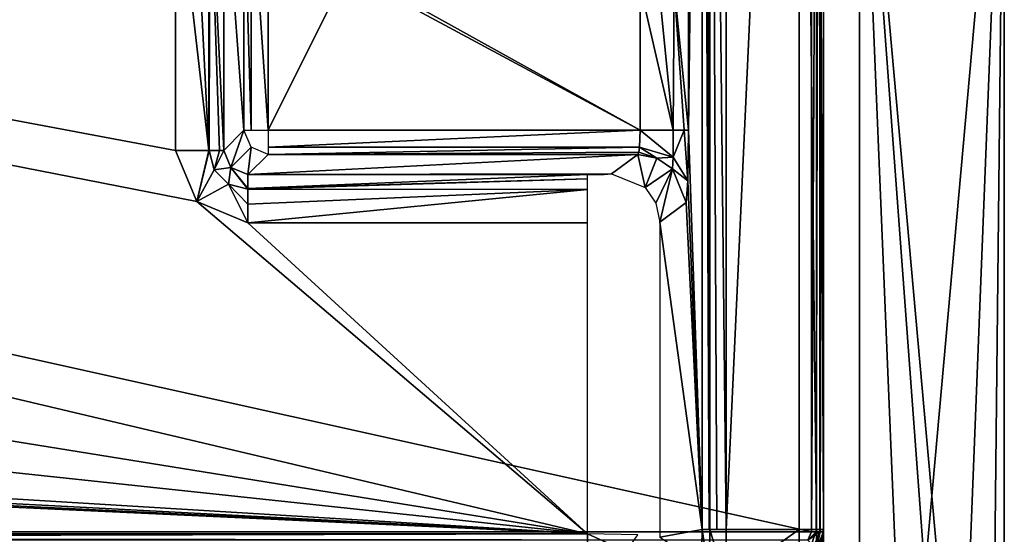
# Model space of a CAD drawing. Header units: millimetres. Extents: x -83 to 83, y -132 to 78.
# Tile 24 of 29: x 58 to 78, y -111 to -100. Entities that reach past the tile are written whole.
import ezdxf

# ---------------------------------------------------------------- set-up
doc = ezdxf.new("R2010")
doc.units = ezdxf.units.MM
doc.header["$LTSCALE"] = 52.148148
for name, color, linetype in [('1', 7, 'CONTINUOUS'), ('153', 7, 'CONTINUOUS'), ('154', 7, 'CONTINUOUS'), ('155', 7, 'CONTINUOUS'), ('156', 7, 'CONTINUOUS'), ('157', 7, 'CONTINUOUS'), ('158', 7, 'CONTINUOUS'), ('159', 7, 'CONTINUOUS'), ('160', 7, 'CONTINUOUS'), ('161', 7, 'CONTINUOUS'), ('162', 7, 'CONTINUOUS'), ('163', 7, 'CONTINUOUS'), ('166', 7, 'CONTINUOUS'), ('169', 7, 'CONTINUOUS'), ('174', 7, 'CONTINUOUS'), ('176', 7, 'CONTINUOUS'), ('22', 7, 'CONTINUOUS'), ('27', 7, 'CONTINUOUS'), ('28', 7, 'CONTINUOUS'), ('3', 7, 'CONTINUOUS'), ('4', 7, 'CONTINUOUS'), ('43', 7, 'CONTINUOUS'), ('44', 7, 'CONTINUOUS'), ('5', 7, 'CONTINUOUS'), ('6', 7, 'CONTINUOUS'), ('66', 7, 'CONTINUOUS'), ('68', 7, 'CONTINUOUS'), ('69', 7, 'CONTINUOUS'), ('7', 7, 'CONTINUOUS'), ('83', 7, 'CONTINUOUS'), ('91', 7, 'CONTINUOUS')]:
    doc.layers.add(name, color=color, linetype=linetype)

msp = doc.modelspace()

# ---------------------------------------------------------------- linework, layer by layer
at = {"layer": '1', "linetype": 'Continuous'}
for points in [[(74, -110.947), (74, -78), (72.483, -110.947), (74, -110.947)], [(74, -78), (72.483, -79.02), (72.483, -110.947), (74, -78)]]:
    msp.add_3dface(points, dxfattribs=at)
at = {"layer": '153', "linetype": 'Continuous'}
for points in [[(70.703, -99.672, -9.5), (70.703, -102.663, -9.5), (71.387, -102.663, -9.229), (70.703, -99.672, -9.5)], [(70.703, -99.672, -9.5), (71.387, -102.663, -9.229), (71.088, -99.672, -9.423), (70.703, -99.672, -9.5)], [(71.088, -99.672, -9.423), (71.387, -102.663, -9.229), (71.407, -99.672, -9.209), (71.088, -99.672, -9.423)], [(71.387, -102.663, -9.229), (71.611, -102.663, -8.917), (71.407, -99.672, -9.209), (71.387, -102.663, -9.229)], [(71.611, -102.663, -8.917), (71.702, -102.663, -8.535), (71.407, -99.672, -9.209), (71.611, -102.663, -8.917)], [(71.702, -102.663, -8.535), (71.702, -99.672, -8.535), (71.407, -99.672, -9.209), (71.702, -102.663, -8.535)]]:
    msp.add_3dface(points, dxfattribs=at)
at = {"layer": '154', "linetype": 'Continuous'}
for points in [[(71.384, -103.221, -9.451), (70.703, -102.663, -9.5), (70.688, -103.012, -9.642), (71.384, -103.221, -9.451)], [(71.387, -102.663, -9.229), (70.703, -102.663, -9.5), (71.384, -103.221, -9.451), (71.387, -102.663, -9.229)], [(71.687, -103.71, -8.961), (71.611, -102.663, -8.917), (71.384, -103.221, -9.451), (71.687, -103.71, -8.961)], [(71.611, -102.663, -8.917), (71.387, -102.663, -9.229), (71.384, -103.221, -9.451), (71.611, -102.663, -8.917)], [(71.687, -103.71, -8.961), (71.702, -102.663, -8.535), (71.611, -102.663, -8.917), (71.687, -103.71, -8.961)], [(71.044, -103.243, -9.999), (70.688, -103.012, -9.642), (70.671, -103.121, -9.8), (71.044, -103.243, -9.999)], [(71.384, -103.221, -9.451), (70.688, -103.012, -9.642), (71.044, -103.243, -9.999), (71.384, -103.221, -9.451)], [(70.652, -103.163, -9.987), (71.044, -103.243, -9.999), (70.671, -103.121, -9.8), (70.652, -103.163, -9.987)], [(71.368, -103.466, -10.004), (71.384, -103.221, -9.451), (71.044, -103.243, -9.999), (71.368, -103.466, -10.004)], [(71.687, -103.71, -8.961), (71.384, -103.221, -9.451), (71.368, -103.466, -10.004), (71.687, -103.71, -8.961)], [(71.651, -104.162, -9.996), (71.687, -103.71, -8.961), (71.368, -103.466, -10.004), (71.651, -104.162, -9.996)]]:
    msp.add_3dface(points, dxfattribs=at)
at = {"layer": '155', "linetype": 'Continuous'}
for points in [[(70.804, -103.852, -25.561), (70.652, -103.163, -9.987), (70.108, -103.57, -25.544), (70.804, -103.852, -25.561)], [(71.044, -103.243, -9.999), (70.652, -103.163, -9.987), (70.804, -103.852, -25.561), (71.044, -103.243, -9.999)], [(71.368, -103.466, -10.004), (71.044, -103.243, -9.999), (70.804, -103.852, -25.561), (71.368, -103.466, -10.004)], [(71.027, -104.176, -25.56), (71.368, -103.466, -10.004), (70.804, -103.852, -25.561), (71.027, -104.176, -25.56)], [(71.108, -104.57, -25.552), (71.368, -103.466, -10.004), (71.027, -104.176, -25.56), (71.108, -104.57, -25.552)], [(71.108, -104.57, -25.552), (71.651, -104.162, -9.996), (71.368, -103.466, -10.004), (71.108, -104.57, -25.552)]]:
    msp.add_3dface(points, dxfattribs=at)
at = {"layer": '156', "linetype": 'Continuous'}
for points in [[(69.609, -103.583, -26.026), (62.567, -103.874, -26.706), (69.609, -103.671, -26.411), (69.609, -103.583, -26.026)], [(62.567, -103.583, -26.026), (62.567, -103.874, -26.706), (69.609, -103.583, -26.026), (62.567, -103.583, -26.026)], [(69.609, -103.671, -26.411), (62.567, -103.885, -26.716), (69.609, -103.895, -26.726), (69.609, -103.671, -26.411)], [(62.567, -103.874, -26.706), (62.567, -103.885, -26.716), (69.609, -103.671, -26.411), (62.567, -103.874, -26.706)], [(62.567, -103.885, -26.716), (62.567, -104.195, -26.922), (69.609, -103.895, -26.726), (62.567, -103.885, -26.716)], [(62.567, -104.582, -27), (69.609, -104.582, -27), (69.609, -103.895, -26.726), (62.567, -104.582, -27)], [(62.567, -104.195, -26.922), (62.567, -104.582, -27), (69.609, -103.895, -26.726), (62.567, -104.195, -26.922)]]:
    msp.add_3dface(points, dxfattribs=at)
at = {"layer": '157', "linetype": 'Continuous'}
for points in [[(61.068, -103.083, -27), (61.506, -104.143, -27), (61.755, -103.083, -26.726), (61.068, -103.083, -27)], [(61.765, -103.083, -26.716), (61.506, -104.143, -27), (61.867, -103.487, -26.723), (61.765, -103.083, -26.716)], [(61.755, -103.083, -26.726), (61.506, -104.143, -27), (61.765, -103.083, -26.716), (61.755, -103.083, -26.726)], [(61.765, -103.083, -26.716), (61.867, -103.487, -26.723), (61.979, -103.083, -26.411), (61.765, -103.083, -26.716)], [(61.979, -103.083, -26.411), (61.867, -103.487, -26.723), (62.067, -103.083, -26.026), (61.979, -103.083, -26.411)], [(62.067, -103.083, -26.026), (61.867, -103.487, -26.723), (62.213, -103.437, -26.037), (62.067, -103.083, -26.026)], [(61.867, -103.487, -26.723), (61.506, -104.143, -27), (62.163, -103.783, -26.723), (61.867, -103.487, -26.723)], [(61.867, -103.487, -26.723), (62.163, -103.783, -26.723), (62.213, -103.437, -26.037), (61.867, -103.487, -26.723)], [(62.163, -103.783, -26.723), (62.567, -103.885, -26.716), (62.213, -103.437, -26.037), (62.163, -103.783, -26.723)], [(62.567, -103.874, -26.706), (62.567, -103.583, -26.026), (62.213, -103.437, -26.037), (62.567, -103.874, -26.706)], [(62.567, -103.885, -26.716), (62.567, -103.874, -26.706), (62.213, -103.437, -26.037), (62.567, -103.885, -26.716)], [(61.506, -104.143, -27), (62.567, -104.582, -27), (62.163, -103.783, -26.723), (61.506, -104.143, -27)], [(62.567, -104.195, -26.922), (62.567, -103.885, -26.716), (62.163, -103.783, -26.723), (62.567, -104.195, -26.922)], [(62.567, -104.582, -27), (62.567, -104.195, -26.922), (62.163, -103.783, -26.723), (62.567, -104.582, -27)]]:
    msp.add_3dface(points, dxfattribs=at)
at = {"layer": '158', "linetype": 'Continuous'}
for points in [[(61.455, -97.067, -26.922), (61.068, -97.067, -27), (61.755, -103.083, -26.726), (61.455, -97.067, -26.922)], [(61.068, -97.067, -27), (61.068, -103.083, -27), (61.755, -103.083, -26.726), (61.068, -97.067, -27)], [(61.765, -97.067, -26.716), (61.455, -97.067, -26.922), (61.755, -103.083, -26.726), (61.765, -97.067, -26.716)], [(61.765, -97.067, -26.716), (61.755, -103.083, -26.726), (61.765, -103.083, -26.716), (61.765, -97.067, -26.716)], [(61.776, -97.067, -26.706), (61.765, -97.067, -26.716), (61.765, -103.083, -26.716), (61.776, -97.067, -26.706)], [(61.776, -97.067, -26.706), (61.765, -103.083, -26.716), (61.979, -103.083, -26.411), (61.776, -97.067, -26.706)], [(62.067, -97.067, -26.026), (61.776, -97.067, -26.706), (62.067, -103.083, -26.026), (62.067, -97.067, -26.026)], [(61.776, -97.067, -26.706), (61.979, -103.083, -26.411), (62.067, -103.083, -26.026), (61.776, -97.067, -26.706)]]:
    msp.add_3dface(points, dxfattribs=at)
at = {"layer": '159', "linetype": 'Continuous'}
for points in [[(62.067, -97.067, -26.026), (62.067, -103.083, -26.026), (62.487, -102.663, -9.987), (62.067, -97.067, -26.026)], [(62.487, -97.487, -9.987), (62.067, -97.067, -26.026), (62.487, -102.663, -9.987), (62.487, -97.487, -9.987)]]:
    msp.add_3dface(points, dxfattribs=at)
at = {"layer": '160', "linetype": 'Continuous'}
for points in [[(62.487, -97.487, -9.987), (62.487, -102.663, -9.987), (62.638, -102.663, -9.642), (62.487, -97.487, -9.987)], [(62.638, -97.487, -9.642), (62.487, -97.487, -9.987), (62.638, -102.663, -9.642), (62.638, -97.487, -9.642)], [(62.987, -102.663, -9.5), (62.638, -97.487, -9.642), (62.638, -102.663, -9.642), (62.987, -102.663, -9.5)], [(62.987, -102.663, -9.5), (62.987, -97.487, -9.5), (62.638, -97.487, -9.642), (62.987, -102.663, -9.5)]]:
    msp.add_3dface(points, dxfattribs=at)
at = {"layer": '161', "linetype": 'Continuous'}
for points in [[(70.688, -103.012, -9.642), (70.703, -102.663, -9.5), (62.987, -103.012, -9.642), (70.688, -103.012, -9.642)], [(70.703, -102.663, -9.5), (62.987, -102.663, -9.5), (62.987, -103.012, -9.642), (70.703, -102.663, -9.5)], [(62.987, -103.163, -9.987), (70.688, -103.012, -9.642), (62.987, -103.012, -9.642), (62.987, -103.163, -9.987)], [(70.671, -103.121, -9.8), (70.688, -103.012, -9.642), (62.987, -103.163, -9.987), (70.671, -103.121, -9.8)], [(70.652, -103.163, -9.987), (70.671, -103.121, -9.8), (62.987, -103.163, -9.987), (70.652, -103.163, -9.987)]]:
    msp.add_3dface(points, dxfattribs=at)
at = {"layer": '162', "linetype": 'Continuous'}
for points in [[(70.108, -103.57, -25.544), (70.652, -103.163, -9.987), (62.567, -103.583, -26.026), (70.108, -103.57, -25.544)], [(62.567, -103.583, -26.026), (70.652, -103.163, -9.987), (62.987, -103.163, -9.987), (62.567, -103.583, -26.026)], [(70.108, -103.57, -25.544), (62.567, -103.583, -26.026), (69.956, -103.579, -25.886), (70.108, -103.57, -25.544)], [(62.567, -103.583, -26.026), (69.609, -103.583, -26.026), (69.956, -103.579, -25.886), (62.567, -103.583, -26.026)]]:
    msp.add_3dface(points, dxfattribs=at)
at = {"layer": '163', "linetype": 'Continuous'}
for points in [[(62.067, -103.083, -26.026), (62.213, -103.437, -26.037), (62.487, -102.663, -9.987), (62.067, -103.083, -26.026)], [(62.487, -102.663, -9.987), (62.213, -103.437, -26.037), (62.634, -103.016, -9.981), (62.487, -102.663, -9.987)], [(62.213, -103.437, -26.037), (62.567, -103.583, -26.026), (62.634, -103.016, -9.981), (62.213, -103.437, -26.037)], [(62.567, -103.583, -26.026), (62.987, -103.163, -9.987), (62.634, -103.016, -9.981), (62.567, -103.583, -26.026)]]:
    msp.add_3dface(points, dxfattribs=at)
at = {"layer": '166', "linetype": 'Continuous'}
for points in [[(75.25, -93.5, -29), (78.25, -93.5, -29), (75.25, -127, -29), (75.25, -93.5, -29)], [(78.25, -93.5, -29), (76.786, -130.535, -29), (75.25, -127, -29), (78.25, -93.5, -29)], [(77.869, -128.914, -29), (76.786, -130.535, -29), (78.25, -93.5, -29), (77.869, -128.914, -29)], [(78.25, -127, -29), (77.869, -128.914, -29), (78.25, -93.5, -29), (78.25, -127, -29)]]:
    msp.add_3dface(points, dxfattribs=at)
at = {"layer": '169', "linetype": 'Continuous'}
for points in [[(78.25, -127), (75.25, -93.5), (77.869, -128.914), (78.25, -127)], [(77.869, -128.914), (75.25, -93.5), (76.785, -130.536), (77.869, -128.914)], [(78.25, -93.5), (75.25, -93.5), (78.25, -127), (78.25, -93.5)], [(75.25, -93.5), (75.25, -127), (76.785, -130.536), (75.25, -93.5)]]:
    msp.add_3dface(points, dxfattribs=at)
at = {"layer": '174', "linetype": 'Continuous'}
for points in [[(75.25, -93.5, -29), (75.25, -127, -29), (75.25, -93.5), (75.25, -93.5, -29)], [(75.25, -127, -29), (75.25, -127), (75.25, -93.5), (75.25, -127, -29)]]:
    msp.add_3dface(points, dxfattribs=at)
at = {"layer": '176', "linetype": 'Continuous'}
for points in [[(78.25, -93.5, -29), (78.25, -93.5), (78.25, -127), (78.25, -93.5, -29)], [(78.25, -127, -29), (78.25, -93.5, -29), (78.25, -127), (78.25, -127, -29)]]:
    msp.add_3dface(points, dxfattribs=at)
at = {"layer": '22', "linetype": 'Continuous'}
for points in [[(-74.25, -110.996, -29), (-74.25, -78, -29), (74.25, -110.996, -29), (-74.25, -110.996, -29)], [(74.25, -110.996, -29), (-74.25, -78, -29), (74.25, -78, -29), (74.25, -110.996, -29)], [(-74.177, -111.173, -29), (-74.25, -110.996, -29), (74.177, -111.173, -29), (-74.177, -111.173, -29)], [(74.177, -111.173, -29), (-74.25, -110.996, -29), (74.25, -110.996, -29), (74.177, -111.173, -29)]]:
    msp.add_3dface(points, dxfattribs=at)
at = {"layer": '27', "linetype": 'Continuous'}
for points in [[(74.25, -110.996, -29), (74.25, -78, -29), (74.427, -78, -28.927), (74.25, -110.996, -29)], [(74.349, -110.996, -28.98), (74.25, -110.996, -29), (74.427, -78, -28.927), (74.349, -110.996, -28.98)], [(74.427, -110.996, -28.927), (74.349, -110.996, -28.98), (74.427, -78, -28.927), (74.427, -110.996, -28.927)], [(74.5, -78, -28.75), (74.429, -110.996, -28.924), (74.427, -78, -28.927), (74.5, -78, -28.75)], [(74.429, -110.996, -28.924), (74.427, -110.996, -28.927), (74.427, -78, -28.927), (74.429, -110.996, -28.924)], [(74.5, -110.996, -28.75), (74.429, -110.996, -28.924), (74.5, -78, -28.75), (74.5, -110.996, -28.75)]]:
    msp.add_3dface(points, dxfattribs=at)
at = {"layer": '28', "linetype": 'Continuous'}
for points in [[(74.177, -111.173, -29), (74.25, -110.996, -29), (74.349, -110.996, -28.98), (74.177, -111.173, -29)], [(74.177, -111.173, -29), (74.349, -110.996, -28.98), (74.427, -110.996, -28.927), (74.177, -111.173, -29)], [(74.177, -111.173, -29), (74.427, -110.996, -28.927), (74.302, -111.298, -28.927), (74.177, -111.173, -29)], [(74.302, -111.298, -28.927), (74.427, -110.996, -28.927), (74.354, -111.349, -28.756), (74.302, -111.298, -28.927)], [(74.429, -110.996, -28.924), (74.5, -110.996, -28.75), (74.354, -111.349, -28.756), (74.429, -110.996, -28.924)], [(74.427, -110.996, -28.927), (74.429, -110.996, -28.924), (74.354, -111.349, -28.756), (74.427, -110.996, -28.927)]]:
    msp.add_3dface(points, dxfattribs=at)
at = {"layer": '3', "linetype": 'Continuous'}
for points in [[(72.028, -79.02, -0.292), (71.983, -79.02, -0.483), (72.13, -110.947, -0.145), (72.028, -79.02, -0.292)], [(72.13, -110.947, -0.145), (71.983, -79.02, -0.483), (71.983, -110.947, -0.483), (72.13, -110.947, -0.145)], [(72.135, -79.02, -0.14), (72.028, -79.02, -0.292), (72.13, -110.947, -0.145), (72.135, -79.02, -0.14)], [(72.142, -110.947, -0.134), (72.135, -79.02, -0.14), (72.13, -110.947, -0.145), (72.142, -110.947, -0.134)], [(72.141, -79.02, -0.135), (72.135, -79.02, -0.14), (72.142, -110.947, -0.134), (72.141, -79.02, -0.135)], [(72.483, -110.947), (72.483, -79.02), (72.141, -79.02, -0.135), (72.483, -110.947)], [(72.483, -110.947), (72.141, -79.02, -0.135), (72.29, -110.947, -0.039), (72.483, -110.947)], [(72.29, -110.947, -0.039), (72.141, -79.02, -0.135), (72.142, -110.947, -0.134), (72.29, -110.947, -0.039)]]:
    msp.add_3dface(points, dxfattribs=at)
at = {"layer": '4', "linetype": 'Continuous'}
for points in [[(72.128, -111.921, -0.548), (71.983, -110.947, -0.483), (71.972, -111.666, -0.788), (72.128, -111.921, -0.548)], [(72.142, -110.947, -0.134), (71.983, -110.947, -0.483), (72.128, -111.921, -0.548), (72.142, -110.947, -0.134)], [(72.142, -110.947, -0.134), (72.13, -110.947, -0.145), (71.983, -110.947, -0.483), (72.142, -110.947, -0.134)], [(72.142, -110.947, -0.134), (72.128, -111.921, -0.548), (72.472, -112.026, -0.458), (72.142, -110.947, -0.134)], [(72.483, -110.947), (72.29, -110.947, -0.039), (72.142, -110.947, -0.134), (72.483, -110.947)], [(72.483, -110.947), (72.142, -110.947, -0.134), (72.472, -112.026, -0.458), (72.483, -110.947)]]:
    msp.add_3dface(points, dxfattribs=at)
at = {"layer": '43', "linetype": 'Continuous'}
for points in [[(74.5, -78, -0.5), (74.5, -110.947, -0.5), (74.5, -78, -28.75), (74.5, -78, -0.5)], [(74.5, -110.947, -0.5), (74.5, -110.996, -28.75), (74.5, -78, -28.75), (74.5, -110.947, -0.5)], [(74.5, -110.947, -0.5), (74.5, -111.666, -0.805), (74.5, -110.996, -28.75), (74.5, -110.947, -0.5)], [(74.5, -111.666, -0.805), (74.5, -111.946, -1.535), (74.5, -110.996, -28.75), (74.5, -111.666, -0.805)]]:
    msp.add_3dface(points, dxfattribs=at)
at = {"layer": '44', "linetype": 'Continuous'}
for points in [[(74.5, -111.946, -1.535), (74.354, -112.299, -1.547), (74.5, -110.996, -28.75), (74.5, -111.946, -1.535)], [(74.5, -110.996, -28.75), (74.354, -112.299, -1.547), (74.354, -111.349, -28.756), (74.5, -110.996, -28.75)]]:
    msp.add_3dface(points, dxfattribs=at)
at = {"layer": '5', "linetype": 'Continuous'}
for points in [[(74, -110.947), (72.472, -112.026, -0.458), (74, -112.026, -0.458), (74, -110.947)], [(74, -110.947), (72.483, -110.947), (72.472, -112.026, -0.458), (74, -110.947)]]:
    msp.add_3dface(points, dxfattribs=at)
at = {"layer": '6', "linetype": 'Continuous'}
for points in [[(74.354, -110.947, -0.146), (74, -112.026, -0.458), (74.354, -111.637, -0.336), (74.354, -110.947, -0.146)], [(74, -110.947), (74, -112.026, -0.458), (74.354, -110.947, -0.146), (74, -110.947)], [(74.354, -110.947, -0.146), (74.354, -111.637, -0.336), (74.5, -110.947, -0.5), (74.354, -110.947, -0.146)], [(74.5, -110.947, -0.5), (74.354, -111.637, -0.336), (74.5, -111.666, -0.805), (74.5, -110.947, -0.5)]]:
    msp.add_3dface(points, dxfattribs=at)
at = {"layer": '66', "linetype": 'Continuous'}
for points in [[(71.702, -102.663, -8.535), (71.983, -79.02, -0.483), (71.702, -99.672, -8.535), (71.702, -102.663, -8.535)], [(71.983, -110.947, -0.483), (71.983, -79.02, -0.483), (71.702, -102.663, -8.535), (71.983, -110.947, -0.483)], [(71.687, -103.71, -8.961), (71.983, -110.947, -0.483), (71.702, -102.663, -8.535), (71.687, -103.71, -8.961)], [(71.651, -104.162, -9.996), (71.983, -110.947, -0.483), (71.687, -103.71, -8.961), (71.651, -104.162, -9.996)], [(71.108, -104.57, -25.552), (71.983, -110.947, -0.483), (71.651, -104.162, -9.996), (71.108, -104.57, -25.552)], [(71.108, -111.107, -25.552), (71.983, -110.947, -0.483), (71.108, -104.57, -25.552), (71.108, -111.107, -25.552)], [(71.972, -111.666, -0.788), (71.983, -110.947, -0.483), (71.108, -111.107, -25.552), (71.972, -111.666, -0.788)]]:
    msp.add_3dface(points, dxfattribs=at)
at = {"layer": '68', "linetype": 'Continuous'}
for points in [[(69.609, -111.24, -27.042), (70.413, -111.408, -26.944), (69.609, -111.039, -27), (69.609, -111.24, -27.042)], [(69.609, -111.039, -27), (70.413, -111.408, -26.944), (70.65, -111.059, -26.579), (69.609, -111.039, -27)]]:
    msp.add_3dface(points, dxfattribs=at)
at = {"layer": '69', "linetype": 'Continuous'}
for points in [[(-69.609, -111.393, -27.147), (69.609, -111.039, -27), (-69.609, -111.039, -27), (-69.609, -111.393, -27.147)], [(69.609, -111.24, -27.042), (69.609, -111.039, -27), (-69.609, -111.393, -27.147), (69.609, -111.24, -27.042)]]:
    msp.add_3dface(points, dxfattribs=at)
at = {"layer": '7', "linetype": 'Continuous'}
for points in [[(74, -78), (74.354, -110.947, -0.146), (74.354, -78, -0.146), (74, -78)], [(74, -78), (74, -110.947), (74.354, -110.947, -0.146), (74, -78)], [(74.354, -110.947, -0.146), (74.5, -110.947, -0.5), (74.354, -78, -0.146), (74.354, -110.947, -0.146)], [(74.354, -78, -0.146), (74.5, -110.947, -0.5), (74.5, -78, -0.5), (74.354, -78, -0.146)]]:
    msp.add_3dface(points, dxfattribs=at)
at = {"layer": '83', "linetype": 'Continuous'}
for points in [[(62.987, -97.487, -9.5), (62.987, -102.663, -9.5), (64.621, -99.379, -9.5), (62.987, -97.487, -9.5)], [(62.987, -102.663, -9.5), (70.703, -102.663, -9.5), (64.621, -99.379, -9.5), (62.987, -102.663, -9.5)], [(64.621, -99.379, -9.5), (70.703, -102.663, -9.5), (65.328, -99.672, -9.5), (64.621, -99.379, -9.5)], [(65.328, -99.672, -9.5), (70.703, -102.663, -9.5), (70.703, -99.672, -9.5), (65.328, -99.672, -9.5)]]:
    msp.add_3dface(points, dxfattribs=at)
at = {"layer": '91', "linetype": 'Continuous'}
for points in [[(61.068, -97.067, -27), (-61.068, -80.115, -27), (61.068, -103.083, -27), (61.068, -97.067, -27)], [(61.068, -103.083, -27), (-61.068, -80.115, -27), (61.506, -104.143, -27), (61.068, -103.083, -27)], [(69.609, -111.039, -27), (-61.068, -80.115, -27), (-61.068, -89.933, -27), (69.609, -111.039, -27)], [(-61.068, -80.115, -27), (69.609, -111.039, -27), (61.506, -104.143, -27), (-61.068, -80.115, -27)], [(69.609, -111.039, -27), (-61.068, -89.933, -27), (-61.068, -97.067, -27), (69.609, -111.039, -27)], [(-61.068, -103.083, -27), (69.609, -111.039, -27), (-61.068, -97.067, -27), (-61.068, -103.083, -27)], [(-61.507, -104.144, -27), (69.609, -111.039, -27), (-61.068, -103.083, -27), (-61.507, -104.144, -27)], [(-62.567, -104.582, -27), (69.609, -111.039, -27), (-61.507, -104.144, -27), (-62.567, -104.582, -27)], [(61.506, -104.143, -27), (69.609, -111.039, -27), (62.567, -104.582, -27), (61.506, -104.143, -27)], [(-69.609, -104.582, -27), (69.609, -111.039, -27), (-62.567, -104.582, -27), (-69.609, -104.582, -27)], [(-69.609, -111.039, -27), (69.609, -111.039, -27), (-69.609, -104.582, -27), (-69.609, -111.039, -27)], [(62.567, -104.582, -27), (69.609, -111.039, -27), (69.609, -104.582, -27), (62.567, -104.582, -27)]]:
    msp.add_3dface(points, dxfattribs=at)

doc.saveas('drawing.dxf')
